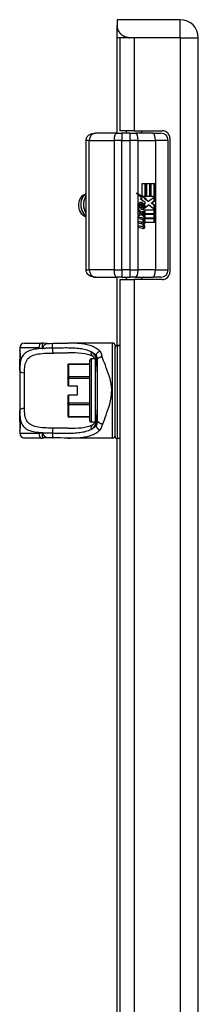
# Model space of a CAD drawing. Header units: inches. Extents: x 3.3 to 70.9, y 5 to 37.2.
# Tile 21 of 32: x 20 to 21.5, y 20.3 to 28.3. Entities that reach past the tile are written whole.
import ezdxf

# ---------------------------------------------------------------- set-up
doc = ezdxf.new("R2010")
doc.units = ezdxf.units.IN
doc.header["$MEASUREMENT"] = 0
doc.layers.add('Visible Edges(ANSI)', color=7, linetype='Continuous', lineweight=25)
doc.layers.add('Visible Tangent Edges(ANSI)', color=7, linetype='Continuous', lineweight=25)

msp = doc.modelspace()

# ---------------------------------------------------------------- linework, layer by layer
at = {"layer": 'Visible Edges(ANSI)'}
for p, q in [((20.7951, 28.299), (20.7951, 28.255)), ((21.3051, 28.299), (20.7951, 28.299)), ((20.7951, 28.255), (20.7951, 28.2383)), ((20.7951, 28.153), (20.7951, 28.2383)), ((20.7951, 27.3817), (20.7951, 28.153)), ((20.9316, 28.153), (20.8151, 28.153)), ((20.8151, 28.153), (20.8151, 27.4005)), ((21.3051, 28.153), (20.897, 28.153)), ((21.3051, 28.153), (20.9316, 28.153)), ((21.3051, 28.153), (21.3051, 28.153)), ((21.4511, 12.445), (21.4511, 28.153)), ((20.9316, 27.4005), (20.8151, 27.4005)), ((20.8691, 27.3817), (20.8691, 27.4005)), ((20.9316, 27.4005), (21.1611, 27.4005)), ((20.9941, 27.3817), (20.9941, 27.4005)), ((20.543, 26.2754), (20.543, 27.3226)), ((20.7885, 27.3817), (20.6185, 27.3817)), ((20.7885, 27.3817), (20.8334, 27.3817)), ((20.8968, 27.3817), (20.8334, 27.3817)), ((20.8968, 27.3817), (20.944, 27.3817)), ((21.0833, 27.3817), (20.944, 27.3817)), ((21.0833, 27.3817), (21.1481, 27.3817)), ((21.2071, 26.2754), (21.2071, 27.3226)), ((21.2211, 27.3405), (21.2211, 26.2575)), ((20.9973, 26.9736), (21.0289, 26.9736)), ((20.9973, 26.8718), (20.9973, 26.9736)), ((21.0222, 26.8699), (21.0222, 26.9736)), ((21.0289, 26.9736), (21.0289, 26.8699)), ((21.0334, 26.9736), (21.065, 26.9736)), ((21.0334, 26.8699), (21.0334, 26.9736)), ((21.0583, 26.8699), (21.0583, 26.9736)), ((21.065, 26.9736), (21.065, 26.8699)), ((21.0692, 26.8699), (21.0692, 26.9736)), ((21.0692, 26.9736), (21.1009, 26.9736)), ((21.0941, 26.8699), (21.0941, 26.9736)), ((21.1009, 26.9736), (21.1009, 26.8331)), ((20.9905, 26.8718), (20.9583, 26.8896)), ((20.9642, 26.8901), (20.9973, 26.8718)), ((20.9958, 26.8518), (20.9642, 26.8837)), ((20.9818, 26.8497), (20.9958, 26.8518)), ((21.0252, 26.8167), (20.9818, 26.8497)), ((20.9973, 26.8718), (20.9905, 26.8718)), ((21.0228, 26.8539), (20.9938, 26.8699)), ((21.0005, 26.8699), (20.9938, 26.8699)), ((21.0005, 26.8699), (21.0295, 26.8539)), ((21.0289, 26.8699), (21.0005, 26.8699)), ((21.0129, 26.8518), (21.0228, 26.8539)), ((21.0406, 26.8312), (21.0129, 26.8518)), ((21.0196, 26.8518), (21.0129, 26.8518)), ((21.0295, 26.8539), (21.0196, 26.8518)), ((21.0196, 26.8518), (21.0473, 26.8312)), ((21.0295, 26.8539), (21.0228, 26.8539)), ((21.065, 26.8699), (21.0334, 26.8699)), ((21.0473, 26.8312), (21.1003, 26.8699)), ((21.1003, 26.8699), (21.0692, 26.8699)), ((21.0941, 26.8331), (21.0941, 26.8655)), ((20.9644, 26.7685), (20.9919, 26.7427)), ((20.9644, 26.7515), (20.9644, 26.7685)), ((20.9852, 26.7427), (20.9644, 26.7622)), ((20.976, 26.7742), (20.9671, 26.7742)), ((20.9851, 26.8061), (20.9784, 26.8061)), ((20.9878, 26.7673), (20.9878, 26.8057)), ((20.9967, 26.8041), (20.9899, 26.8041)), ((20.9899, 26.8041), (20.9899, 26.7789)), ((20.9967, 26.7789), (20.9899, 26.7789)), ((21.0012, 26.7777), (20.9944, 26.7777)), ((20.9967, 26.8041), (20.9967, 26.7789)), ((21.0192, 26.7805), (21.0124, 26.7805)), ((21.0138, 26.8094), (21.0252, 26.8167)), ((21.0211, 26.7613), (21.0996, 26.7613)), ((21.0211, 26.7377), (21.0211, 26.7613)), ((21.0513, 26.7997), (21.0218, 26.778)), ((21.0226, 26.7835), (21.0446, 26.7997)), ((21.0473, 26.8312), (21.0406, 26.8312)), ((21.0513, 26.7997), (21.0446, 26.7997)), ((21.0996, 26.7613), (21.0513, 26.7997)), ((21.0684, 26.8146), (21.0941, 26.8331)), ((21.0941, 26.8), (21.0684, 26.8146)), ((21.0751, 26.8146), (21.0684, 26.8146)), ((21.1009, 26.8331), (21.0751, 26.8146)), ((21.0751, 26.8146), (21.1009, 26.8)), ((21.1009, 26.8331), (21.0941, 26.8331)), ((21.0941, 26.7656), (21.0941, 26.8)), ((21.1009, 26.8), (21.0941, 26.8)), ((21.0941, 26.7298), (21.0941, 26.7613)), ((21.1009, 26.8), (21.1009, 26.7298)), ((20.9837, 26.7373), (20.9644, 26.7515)), ((20.9644, 26.727), (20.9837, 26.7348)), ((20.9644, 26.7099), (20.9644, 26.727)), ((20.9644, 26.7134), (20.9854, 26.7241)), ((20.9921, 26.7241), (20.9644, 26.7099)), ((20.9644, 26.7027), (21.0183, 26.6926)), ((20.9644, 26.6888), (20.9644, 26.7027)), ((21.0116, 26.6926), (20.9644, 26.7014)), ((20.9866, 26.6847), (20.9644, 26.6888)), ((20.9837, 26.7348), (20.9837, 26.7373)), ((20.9919, 26.7427), (20.9852, 26.7427)), ((20.9921, 26.7241), (20.9854, 26.7241)), ((20.9919, 26.7427), (21.0183, 26.7572)), ((21.0183, 26.6986), (20.9921, 26.7241)), ((20.9934, 26.732), (21.0116, 26.7402)), ((20.9934, 26.7298), (20.9934, 26.732)), ((21.0002, 26.732), (20.9934, 26.732)), ((21.0116, 26.7158), (20.9934, 26.7298)), ((21.0002, 26.7298), (20.9934, 26.7298)), ((21.0183, 26.7402), (21.0002, 26.732)), ((21.0002, 26.732), (21.0002, 26.7298)), ((21.0002, 26.7298), (21.0183, 26.7158)), ((21.0021, 26.6786), (21.0021, 26.6815)), ((21.0088, 26.6815), (21.0021, 26.6815)), ((21.0037, 26.7298), (21.0211, 26.7377)), ((21.1009, 26.7298), (21.0037, 26.7298)), ((21.0088, 26.6815), (21.0088, 26.6785)), ((21.0183, 26.6807), (21.0088, 26.6815)), ((21.0109, 26.7254), (21.1009, 26.7254)), ((21.0211, 26.7175), (21.0109, 26.7254)), ((21.0116, 26.7402), (21.0116, 26.7535)), ((21.0183, 26.7402), (21.0116, 26.7402)), ((21.0116, 26.7052), (21.0116, 26.7158)), ((21.0183, 26.7158), (21.0116, 26.7158)), ((21.0183, 26.6926), (21.0116, 26.6926)), ((21.0116, 26.6813), (21.0116, 26.6926)), ((21.0183, 26.7572), (21.0183, 26.7402)), ((21.0183, 26.7158), (21.0183, 26.6986)), ((21.0183, 26.6926), (21.0183, 26.6807)), ((21.0211, 26.6942), (21.0211, 26.7175)), ((21.1009, 26.6942), (21.0211, 26.6942)), ((21.0211, 26.6898), (21.1009, 26.6898)), ((21.0211, 26.6769), (21.0211, 26.6898)), ((21.0941, 26.6942), (21.0941, 26.7254)), ((21.0941, 26.6586), (21.0941, 26.6898)), ((21.1009, 26.7254), (21.1009, 26.6942)), ((21.1009, 26.6898), (21.1009, 26.6586)), ((20.9644, 26.6671), (20.9985, 26.6607)), ((20.9644, 26.6533), (20.9644, 26.6671)), ((20.9917, 26.6607), (20.9644, 26.6658)), ((20.9866, 26.6491), (20.9644, 26.6533)), ((20.9644, 26.6318), (20.9985, 26.6255)), ((20.9644, 26.618), (20.9644, 26.6318)), ((20.9917, 26.6255), (20.9644, 26.6306)), ((20.9982, 26.611), (20.9644, 26.618)), ((21.0006, 26.6605), (20.9938, 26.6605)), ((21.0006, 26.6253), (20.9938, 26.6253)), ((21.0061, 26.6457), (20.9994, 26.6457)), ((21.0088, 26.6785), (21.0022, 26.6785)), ((21.015, 26.6774), (21.0211, 26.6769)), ((21.0211, 26.6769), (21.0156, 26.6769)), ((21.1009, 26.6586), (21.0224, 26.6586)), ((20.6185, 26.2163), (20.7885, 26.2163)), ((20.8334, 26.2163), (20.7885, 26.2163)), ((20.7951, 25.6645), (20.7951, 26.2163)), ((20.8334, 26.2163), (20.8968, 26.2163)), ((20.944, 26.2163), (20.8968, 26.2163)), ((20.944, 26.2163), (21.0833, 26.2163)), ((21.1481, 26.2163), (21.0833, 26.2163)), ((20.8151, 26.1975), (20.9316, 26.1975)), ((20.8151, 26.1975), (20.8151, 14.4005)), ((21.1611, 26.1975), (20.9316, 26.1975)), ((20.0455, 25.6829), (20.1809, 25.6829)), ((20.7581, 25.6829), (20.3951, 25.6829)), ((20.7778, 25.6632), (20.7778, 25.6484)), ((20.7778, 24.927), (20.7778, 25.6484)), ((20.8151, 25.6645), (20.7936, 25.6645)), ((20.0062, 25.6435), (20.0062, 25.6238)), ((20.0062, 25.6238), (20.0062, 25.5)), ((20.0062, 25.4616), (20.0062, 25.5)), ((20.3963, 25.5054), (20.3963, 25.5059)), ((20.3963, 25.5054), (20.3963, 25.4038)), ((20.5734, 25.5138), (20.4041, 25.5138)), ((20.5734, 25.0549), (20.5734, 25.5431)), ((20.6152, 25.5549), (20.5852, 25.5549)), ((20.6322, 25.5445), (20.6322, 25.0601)), ((20.0062, 25.4616), (20.0062, 25.1364)), ((20.3963, 25.4004), (20.3963, 25.4038)), ((20.3963, 25.4004), (20.3963, 25.3364)), ((20.4041, 25.3364), (20.3963, 25.3364)), ((20.4041, 25.3364), (20.4711, 25.3364)), ((20.4711, 25.3364), (20.4711, 25.2616)), ((20.3963, 25.2616), (20.4041, 25.2616)), ((20.3963, 25.2616), (20.3963, 25.1976)), ((20.4711, 25.2616), (20.4041, 25.2616)), ((20.3963, 25.1942), (20.3963, 25.1976)), ((20.3963, 25.1942), (20.3963, 25.0926)), ((20.0062, 25.098), (20.0062, 25.1364)), ((20.0062, 25.098), (20.0062, 24.9742)), ((20.3963, 25.0921), (20.3963, 25.0926)), ((20.5734, 25.0842), (20.4041, 25.0842)), ((20.6152, 25.0431), (20.5852, 25.0431)), ((20.0062, 24.9742), (20.0062, 24.9545)), ((20.1809, 24.9151), (20.0455, 24.9151)), ((20.7581, 24.9151), (20.3951, 24.9151)), ((20.8151, 24.9112), (20.7936, 24.9112)), ((20.7951, 15.6645), (20.7951, 24.9112))]:
    msp.add_line(p, q, dxfattribs=at)
at = {"layer": 'Visible Edges(ANSI)', "flags": 128}
for points in [[(20.897, 28.153), (20.8901, 28.1532), (20.8831, 28.154), (20.8762, 28.1552), (20.8693, 28.1569), (20.8625, 28.159), (20.8559, 28.1617), (20.8495, 28.1647), (20.8434, 28.1683), (20.8375, 28.1722), (20.8319, 28.1765), (20.8267, 28.1812), (20.8218, 28.1861), (20.8174, 28.1913), (20.8133, 28.1968), (20.8097, 28.2023), (20.8064, 28.2082), (20.8035, 28.2143), (20.801, 28.2206), (20.799, 28.2269), (20.7975, 28.233), (20.7963, 28.239), (20.7956, 28.2446), (20.7952, 28.2499), (20.7951, 28.255)], [(20.7951, 28.2383), (20.7952, 28.2353), (20.7957, 28.232), (20.7966, 28.2282), (20.7978, 28.2241), (20.7995, 28.2196), (20.8015, 28.2149), (20.8039, 28.2101), (20.8068, 28.2051), (20.8101, 28.2), (20.8137, 28.195), (20.8178, 28.19), (20.8222, 28.1852), (20.8269, 28.1806), (20.832, 28.1762), (20.8374, 28.1721), (20.8431, 28.1684), (20.849, 28.165), (20.8552, 28.162), (20.8616, 28.1593), (20.8683, 28.1571), (20.8752, 28.1554), (20.8823, 28.1541), (20.8896, 28.1533), (20.897, 28.153)], [(20.543, 27.3226), (20.5438, 27.3316), (20.546, 27.34), (20.5495, 27.3475), (20.5538, 27.354), (20.5585, 27.3595), (20.5636, 27.3641), (20.5741, 27.3711), (20.585, 27.376), (20.596, 27.3792), (20.6072, 27.3811), (20.6185, 27.3817)], [(20.5266, 26.71), (20.5201, 26.7146), (20.514, 26.7201), (20.5084, 26.7263), (20.5032, 26.7334), (20.4986, 26.7412), (20.4946, 26.7496), (20.4912, 26.7585), (20.4885, 26.7678), (20.4865, 26.7775), (20.4853, 26.7873), (20.4848, 26.7973), (20.485, 26.8072), (20.486, 26.8171), (20.4877, 26.8267), (20.4902, 26.8359), (20.4933, 26.8447), (20.4971, 26.8529), (20.5015, 26.8605), (20.5065, 26.8673), (20.5119, 26.8733), (20.5178, 26.8784), (20.524, 26.8825), (20.5305, 26.8856), (20.5372, 26.8876)], [(20.543, 26.8908), (20.537, 26.8875), (20.5312, 26.8832), (20.5258, 26.8781), (20.5208, 26.8722), (20.5163, 26.8657), (20.5122, 26.8584), (20.5086, 26.8506), (20.5056, 26.8422), (20.5033, 26.8334), (20.5015, 26.8243), (20.5004, 26.815), (20.5, 26.8054), (20.5002, 26.7959), (20.5011, 26.7863), (20.5027, 26.7769), (20.5049, 26.7677), (20.5078, 26.7588), (20.5113, 26.7502), (20.5154, 26.7422), (20.52, 26.7348), (20.5251, 26.7279), (20.5307, 26.7218), (20.5366, 26.7165), (20.543, 26.7119)], [(20.543, 26.7138), (20.537, 26.7185), (20.5314, 26.7239), (20.5262, 26.7301), (20.5214, 26.7368), (20.5171, 26.7442), (20.5133, 26.752), (20.5101, 26.7603), (20.5074, 26.7689), (20.5053, 26.7778), (20.5038, 26.7869), (20.503, 26.7961), (20.5028, 26.8053), (20.5032, 26.8145), (20.5042, 26.8235), (20.5058, 26.8323), (20.508, 26.8408), (20.5108, 26.8489), (20.5141, 26.8566), (20.5179, 26.8637), (20.5222, 26.8703), (20.5268, 26.8762), (20.5319, 26.8813), (20.5373, 26.8858), (20.543, 26.8894)], [(20.543, 26.872), (20.5398, 26.8677), (20.5369, 26.863), (20.5343, 26.8581), (20.5319, 26.8528), (20.5297, 26.8474), (20.5278, 26.8417), (20.5261, 26.8358), (20.5248, 26.8298), (20.5237, 26.8236), (20.5229, 26.8174), (20.5224, 26.811), (20.5222, 26.8046), (20.5224, 26.7982), (20.5228, 26.7917), (20.5235, 26.7853), (20.5246, 26.779), (20.5259, 26.7727), (20.5275, 26.7666), (20.5294, 26.7606), (20.5316, 26.7548), (20.5341, 26.7492), (20.5368, 26.7438), (20.5398, 26.7386), (20.543, 26.7337)], [(20.543, 26.7379), (20.5402, 26.7427), (20.5376, 26.7476), (20.5352, 26.7528), (20.5331, 26.7581), (20.5312, 26.7636), (20.5296, 26.7692), (20.5282, 26.7749), (20.527, 26.7807), (20.5261, 26.7866), (20.5255, 26.7926), (20.5251, 26.7985), (20.525, 26.8045), (20.5252, 26.8105), (20.5256, 26.8164), (20.5263, 26.8222), (20.5272, 26.8279), (20.5284, 26.8336), (20.5298, 26.8391), (20.5314, 26.8444), (20.5333, 26.8496), (20.5354, 26.8546), (20.5377, 26.8593), (20.5402, 26.8639), (20.543, 26.8682)], [(20.5001, 26.809), (20.5001, 26.8086), (20.5, 26.8082), (20.5, 26.8077), (20.5, 26.8073), (20.5, 26.8069), (20.5, 26.8065), (20.5, 26.8061), (20.5, 26.8057), (20.5, 26.8053), (20.5, 26.8048), (20.5, 26.8044), (20.5, 26.804), (20.5, 26.8036), (20.5, 26.8032), (20.5, 26.8028), (20.5, 26.8023), (20.5, 26.8019), (20.5, 26.8015), (20.5, 26.8011), (20.5, 26.8007), (20.5, 26.8003), (20.5, 26.7998), (20.5001, 26.7994), (20.5001, 26.799)], [(20.5224, 26.809), (20.5223, 26.8086), (20.5223, 26.8082), (20.5223, 26.8077), (20.5223, 26.8073), (20.5223, 26.8069), (20.5223, 26.8065), (20.5223, 26.8061), (20.5223, 26.8057), (20.5223, 26.8052), (20.5223, 26.8048), (20.5223, 26.8044), (20.5223, 26.804), (20.5223, 26.8036), (20.5223, 26.8032), (20.5223, 26.8027), (20.5223, 26.8023), (20.5223, 26.8019), (20.5223, 26.8015), (20.5223, 26.8011), (20.5223, 26.8007), (20.5223, 26.8002), (20.5223, 26.7998), (20.5223, 26.7994), (20.5224, 26.799)], [(20.543, 26.7038), (20.5423, 26.7039), (20.5416, 26.7041), (20.5409, 26.7043), (20.5402, 26.7044), (20.5395, 26.7046), (20.5388, 26.7048), (20.5381, 26.7051), (20.5374, 26.7053), (20.5367, 26.7055), (20.536, 26.7057), (20.5353, 26.706), (20.5346, 26.7063), (20.534, 26.7065), (20.5333, 26.7068), (20.5326, 26.7071), (20.5319, 26.7074), (20.5313, 26.7077), (20.5306, 26.708), (20.5299, 26.7083), (20.5292, 26.7086), (20.5286, 26.709), (20.5279, 26.7093), (20.5273, 26.7097), (20.5266, 26.71)], [(20.6185, 26.2163), (20.6072, 26.2169), (20.596, 26.2188), (20.585, 26.222), (20.5741, 26.2269), (20.5636, 26.2339), (20.5585, 26.2385), (20.5537, 26.244), (20.5495, 26.2505), (20.546, 26.258), (20.5438, 26.2664), (20.543, 26.2754)], [(20.1981, 25.6816), (20.1974, 25.6817), (20.1967, 25.6818), (20.196, 25.6819), (20.1952, 25.682), (20.1945, 25.6821), (20.1938, 25.6822), (20.1931, 25.6822), (20.1923, 25.6823), (20.1916, 25.6824), (20.1909, 25.6824), (20.1902, 25.6825), (20.1895, 25.6826), (20.1888, 25.6826), (20.188, 25.6826), (20.1873, 25.6827), (20.1866, 25.6827), (20.1859, 25.6828), (20.1852, 25.6828), (20.1845, 25.6828), (20.1838, 25.6828), (20.183, 25.6828), (20.1823, 25.6829), (20.1816, 25.6829), (20.1809, 25.6829)], [(20.2284, 25.6801), (20.2133, 25.6801), (20.1981, 25.6816)], [(20.2284, 25.6801), (20.2522, 25.6809), (20.2765, 25.6814)], [(20.2765, 25.6814), (20.3067, 25.6819), (20.3366, 25.6824), (20.3661, 25.6827), (20.3951, 25.6829)], [(20.7936, 25.6645), (20.7872, 25.6631), (20.7821, 25.6594), (20.7789, 25.6542), (20.7778, 25.6484)], [(20.0101, 25.5597), (20.011, 25.5666), (20.0116, 25.5748), (20.0119, 25.5838), (20.0117, 25.5928), (20.0111, 25.6012), (20.0102, 25.6084), (20.0093, 25.6136), (20.0089, 25.6152), (20.0087, 25.6159)], [(20.5958, 25.5768), (20.5769, 25.5845), (20.5559, 25.5907), (20.5328, 25.5955), (20.508, 25.5991), (20.4817, 25.6016), (20.4541, 25.6031), (20.4251, 25.6039), (20.3951, 25.6041)], [(20.6189, 25.5476), (20.6129, 25.5589), (20.6066, 25.5677), (20.6035, 25.5711), (20.6005, 25.5738), (20.5979, 25.5757), (20.5958, 25.5768)], [(20.0062, 25.5), (20.0064, 25.5155), (20.007, 25.5307), (20.0082, 25.5454), (20.0101, 25.5597)], [(20.6322, 25.454), (20.6316, 25.4809), (20.6294, 25.5061), (20.6277, 25.5178), (20.6253, 25.5287), (20.6224, 25.5388), (20.6189, 25.5476)], [(20.0101, 25.0383), (20.0082, 25.0526), (20.007, 25.0673), (20.0064, 25.0825), (20.0062, 25.098)], [(20.6322, 25.144), (20.6316, 25.1171), (20.6294, 25.092), (20.6277, 25.0803), (20.6253, 25.0693), (20.6224, 25.0593), (20.6189, 25.0504)], [(20.0087, 24.9821), (20.0089, 24.9828), (20.0093, 24.9844), (20.0102, 24.9897), (20.0111, 24.9968), (20.0117, 25.0052), (20.0119, 25.0142), (20.0116, 25.0232), (20.011, 25.0314), (20.0101, 25.0383)], [(20.3951, 24.9939), (20.425, 24.9941), (20.454, 24.9949), (20.4817, 24.9964), (20.508, 24.9989), (20.5328, 25.0025), (20.5558, 25.0073), (20.5769, 25.0135), (20.5958, 25.0212)], [(20.6189, 25.0504), (20.6129, 25.0391), (20.6066, 25.0303), (20.6035, 25.0269), (20.6005, 25.0242), (20.5979, 25.0223), (20.5958, 25.0212)], [(20.1809, 24.9151), (20.1816, 24.9151), (20.1823, 24.9152), (20.183, 24.9152), (20.1838, 24.9152), (20.1845, 24.9152), (20.1852, 24.9152), (20.1859, 24.9152), (20.1866, 24.9153), (20.1873, 24.9153), (20.188, 24.9154), (20.1888, 24.9154), (20.1895, 24.9155), (20.1902, 24.9155), (20.1909, 24.9156), (20.1916, 24.9156), (20.1923, 24.9157), (20.1931, 24.9158), (20.1938, 24.9158), (20.1945, 24.9159), (20.1952, 24.916), (20.196, 24.9161), (20.1967, 24.9162), (20.1974, 24.9163), (20.1981, 24.9164)], [(20.2284, 24.9179), (20.2133, 24.9179), (20.1981, 24.9164)], [(20.2765, 24.9166), (20.2522, 24.9171), (20.2284, 24.9179)], [(20.3951, 24.9151), (20.3661, 24.9153), (20.3366, 24.9156), (20.3067, 24.9161), (20.2765, 24.9166)]]:
    msp.add_lwpolyline(points, dxfattribs=at)
at = {"layer": 'Visible Edges(ANSI)'}
for centre, radius, start, end in [((21.3051, 28.153), 0.146, 0, 90), ((21.1611, 27.3405), 0.06, 0, 90), ((21.1481, 27.3226), 0.0591, 0, 90), ((20.8528, 26.1966), 0.0197, 2.51036, 90), ((21.0103, 26.1966), 0.0197, 90, 177.48964), ((21.1481, 26.2754), 0.0591, 270, 0), ((21.1611, 26.2575), 0.06, 270, 0), ((20.0455, 25.6435), 0.0394, 90, 180), ((20.7581, 25.6632), 0.0197, 0, 90), ((20.0259, 25.6238), 0.0197, 180, 213.12003), ((20.4041, 25.5059), 0.00787, 90, 180), ((20.5852, 25.5431), 0.0118, 90, 180), ((20.4041, 25.0921), 0.00787, 180, 270), ((20.5852, 25.0549), 0.0118, 180, 270), ((20.0259, 24.9742), 0.0197, 146.88001, 180), ((20.0455, 24.9545), 0.0394, 180, 270), ((20.7581, 24.9348), 0.0197, 270, 0), ((20.7936, 24.927), 0.0157, 180, 270)]:
    msp.add_arc(centre, radius, start, end, dxfattribs=at)
for centre, major_axis, ratio, start_param, end_param in [((20.8968, 26.8837), (-0.1942, 0.1836), 0.17607, 4.528333, 4.603886), ((20.8968, 26.8901), (-0.1963, 0.0986), 0.142946, 4.434952, 4.510505), ((21.0243, 26.7932), (0, 0.0637), 0.939693, 1.4235, 1.873336), ((20.9843, 26.7995), (0, 0.0207), 0.939693, 6.223227, 7.706685), ((20.9972, 26.7866), (0, 0.0322), 0.939693, 1.128851, 1.964558), ((20.9784, 26.796), (0, 0.0101), 0.939693, 0, 1.128851), ((21.0039, 26.7866), (0, -0.0322), 0.939693, 4.270443, 5.106151), ((20.9851, 26.796), (0, 0.0101), 0.939693, 5.995661, 7.412036), ((20.9763, 26.7785), (0, 0.0418), 0.939693, 5.483273, 6.161311), ((20.9831, 26.7785), (0, 0.0418), 0.939693, 5.483273, 6.223227), ((20.999, 26.7943), (0, -0.0296), 0.939693, 5.867021, 6.69935), ((20.9944, 26.7877), (0, -0.01), 0.939693, 5.784976, 6.283185), ((20.9923, 26.7943), (0, -0.0296), 0.939693, 0.121298, 0.416165), ((20.9947, 26.7866), (0, 0.0176), 0.939693, 5.050628, 6.160969), ((21.0012, 26.7877), (0, -0.01), 0.939693, 5.784976, 7.176186), ((20.9975, 26.7819), (0, 0.016), 0.939693, 3.557757, 4.626522), ((20.9834, 26.7857), (0, 0.0314), 0.939693, 4.544986, 5.483273), ((21.0001, 26.7886), (0, 0.0115), 0.939693, 4.034593, 5.050628), ((21.0042, 26.7819), (0, -0.016), 0.939693, 0.416165, 1.484929), ((20.9901, 26.7857), (0, -0.0314), 0.939693, 1.403394, 2.341681), ((20.9901, 26.7857), (0, 0.0346), 0.939693, 4.486876, 5.465997), ((20.5529, 26.799), (0, -0.0965), 0.707107, 5.886559, 6.136163), ((20.9786, 26.6366), (0, 0.0488), 0.939693, 5.717685, 6.108652), ((20.9793, 26.6009), (0, 0.0488), 0.939693, 5.734426, 6.123063), ((20.9938, 26.6734), (0, -0.0129), 0.939693, 6.108652, 6.283185), ((20.9938, 26.6382), (0, -0.0129), 0.939693, 6.108516, 6.283185), ((21.0037, 26.6407), (0, -0.0302), 0.939693, 6.091199, 6.605631), ((21.0006, 26.6734), (0, -0.0129), 0.939693, 6.108652, 6.694335), ((21.0006, 26.6382), (0, -0.0129), 0.939693, 6.108516, 6.694188), ((20.9976, 26.6759), (0, -0.0302), 0.939693, 0.063127, 0.29658), ((20.9888, 26.6225), (0, 0.0258), 0.939693, 4.706783, 5.828541), ((20.9969, 26.6407), (0, -0.0302), 0.939693, 0.118759, 0.322446), ((20.9966, 26.6666), (0, 0.0132), 0.939693, 4.817632, 5.717685), ((20.9966, 26.6314), (0, 0.0132), 0.939693, 4.818901, 5.717844), ((21.003, 26.6674), (0, 0.0063), 0.939693, 3.552742, 4.817632), ((21.003, 26.6321), (0, 0.0063), 0.939693, 3.552596, 4.818901), ((21.003, 26.6571), (0, -0.0106), 0.939693, 0.29658, 1.56168), ((21.0026, 26.6224), (0, -0.011), 0.939693, 0.322446, 1.56519), ((21.0044, 26.6759), (0, -0.0302), 0.939693, 0.063127, 0.29658), ((20.9955, 26.6225), (0, -0.0258), 0.939693, 1.56519, 2.686948), ((20.9893, 26.6573), (0, 0.0252), 0.939693, 4.703272, 5.471938), ((20.9961, 26.6573), (0, -0.0252), 0.939693, 1.56168, 2.572814), ((21.0097, 26.6571), (0, -0.0106), 0.939693, 0.29658, 1.56168), ((21.0094, 26.6224), (0, -0.011), 0.939693, 0.322446, 1.56519), ((20.9988, 26.6591), (0, 0.0252), 0.939693, 4.691362, 5.525449)]:
    msp.add_ellipse(centre, major_axis=major_axis, ratio=ratio, start_param=start_param, end_param=end_param, dxfattribs=at)
at = {"layer": 'Visible Tangent Edges(ANSI)'}
for p, q in [((21.3051, 28.153), (21.3051, 28.299)), ((20.897, 28.153), (20.7951, 28.153)), ((20.9316, 28.153), (20.9316, 27.4005)), ((21.3051, 28.153), (21.3051, 12.445)), ((21.3051, 28.153), (21.4511, 28.153)), ((20.5695, 27.3226), (20.543, 27.3226)), ((20.5695, 27.3226), (20.7693, 27.3226)), ((20.5695, 26.2754), (20.5695, 27.3226)), ((20.8334, 27.3226), (20.7693, 27.3226)), ((20.7693, 27.3226), (20.7693, 26.2754)), ((20.8334, 27.3817), (20.8334, 27.3226)), ((20.8334, 27.3226), (20.8968, 27.3226)), ((20.8334, 26.2754), (20.8334, 27.3226)), ((20.8968, 27.3817), (20.8968, 27.3226)), ((20.8968, 27.3226), (20.8968, 26.2754)), ((20.9642, 27.3226), (20.8968, 27.3226)), ((20.9642, 26.8901), (20.9642, 27.3226)), ((20.9642, 27.3226), (21.1035, 27.3226)), ((21.2071, 27.3226), (21.1035, 27.3226)), ((21.1035, 27.3226), (21.1035, 26.2754)), ((20.9642, 26.2754), (20.9642, 26.8837)), ((20.9766, 26.8003), (20.9698, 26.8003)), ((20.9854, 26.8202), (20.9831, 26.8202)), ((21.0103, 26.7673), (21.0036, 26.7673)), ((21.0112, 26.8076), (21.0045, 26.8076)), ((20.9985, 26.6607), (20.9917, 26.6607)), ((20.9985, 26.6255), (20.9917, 26.6255)), ((21.0127, 26.647), (21.0059, 26.647)), ((21.0127, 26.612), (21.0059, 26.612)), ((21.0197, 26.657), (21.013, 26.657)), ((21.0197, 26.6224), (21.013, 26.6224)), ((20.543, 26.2754), (20.5695, 26.2754)), ((20.7693, 26.2754), (20.5695, 26.2754)), ((20.7693, 26.2754), (20.8334, 26.2754)), ((20.8968, 26.2754), (20.8334, 26.2754)), ((20.8334, 26.2754), (20.8334, 26.2163)), ((20.8968, 26.2754), (20.9642, 26.2754)), ((20.8968, 26.2754), (20.8968, 26.2163)), ((21.1035, 26.2754), (20.9642, 26.2754)), ((21.1035, 26.2754), (21.2071, 26.2754)), ((20.9316, 26.1975), (20.9316, 14.4005)), ((20.7581, 24.9151), (20.7581, 25.6829)), ((20.7936, 25.6645), (20.7936, 25.6639)), ((20.7936, 25.6639), (20.7936, 24.9112)), ((20.7936, 25.6639), (20.8151, 25.6639)), ((20.1609, 25.6435), (20.0062, 25.6435)), ((20.0062, 25.6238), (20.0068, 25.6238)), ((20.6238, 25.5856), (20.6238, 25.564)), ((20.4041, 25.5138), (20.4041, 25.5123)), ((20.4041, 25.5123), (20.5734, 25.5123)), ((20.4041, 25.4107), (20.4041, 25.5123)), ((20.5852, 25.5549), (20.5852, 25.0431)), ((20.6125, 25.5596), (20.6125, 25.5549)), ((20.6207, 25.0545), (20.6207, 25.5435)), ((20.0455, 25.155), (20.0455, 25.443)), ((20.4041, 25.4107), (20.4041, 25.4004)), ((20.5734, 25.4107), (20.4041, 25.4107)), ((20.4041, 25.4004), (20.3963, 25.4004)), ((20.4041, 25.4004), (20.5734, 25.4004)), ((20.4041, 25.3364), (20.4041, 25.4004)), ((20.4041, 25.1976), (20.4041, 25.2616)), ((20.3963, 25.1976), (20.4041, 25.1976)), ((20.4041, 25.1976), (20.4041, 25.1873)), ((20.5734, 25.1976), (20.4041, 25.1976)), ((20.4041, 25.1873), (20.5734, 25.1873)), ((20.4041, 25.0857), (20.4041, 25.1873)), ((20.4041, 25.0857), (20.4041, 25.0842)), ((20.5734, 25.0857), (20.4041, 25.0857)), ((20.6125, 25.0431), (20.6125, 25.0384)), ((20.6238, 25.034), (20.6238, 25.0124)), ((20.0068, 24.9742), (20.0062, 24.9742)), ((20.0062, 24.9545), (20.1609, 24.9545))]:
    msp.add_line(p, q, dxfattribs=at)
at = {"layer": 'Visible Tangent Edges(ANSI)', "flags": 128}
for points in [[(20.1981, 25.6816), (20.1973, 25.6816), (20.1965, 25.6815), (20.1957, 25.6811), (20.1949, 25.6806), (20.1941, 25.6799), (20.1933, 25.679), (20.1925, 25.6779), (20.1918, 25.6767), (20.1911, 25.6753), (20.1905, 25.6737), (20.1899, 25.672), (20.1893, 25.6702), (20.1888, 25.6682), (20.1884, 25.666), (20.1881, 25.6638), (20.1878, 25.6614), (20.1876, 25.6589), (20.1875, 25.6564), (20.1875, 25.6537), (20.1876, 25.651), (20.1879, 25.6482), (20.1883, 25.6453), (20.1889, 25.6424), (20.1897, 25.6394)], [(20.1897, 25.6394), (20.1911, 25.642), (20.1925, 25.6446), (20.1939, 25.6471), (20.1953, 25.6497), (20.1968, 25.6522), (20.1982, 25.6546), (20.1997, 25.657), (20.2012, 25.6593), (20.2027, 25.6616), (20.2043, 25.6637), (20.2059, 25.6658), (20.2075, 25.6677), (20.2092, 25.6695), (20.2108, 25.6712), (20.2125, 25.6728), (20.2142, 25.6742), (20.216, 25.6755), (20.2177, 25.6766), (20.2195, 25.6776), (20.2213, 25.6784), (20.223, 25.6791), (20.2248, 25.6796), (20.2266, 25.6799), (20.2284, 25.6801)], [(20.2708, 25.642), (20.2708, 25.6443), (20.2708, 25.6467), (20.2708, 25.6491), (20.2709, 25.6515), (20.271, 25.6539), (20.2711, 25.6563), (20.2712, 25.6587), (20.2713, 25.661), (20.2715, 25.6633), (20.2717, 25.6655), (20.272, 25.6676), (20.2722, 25.6696), (20.2725, 25.6715), (20.2728, 25.6732), (20.2732, 25.6748), (20.2735, 25.6762), (20.2739, 25.6775), (20.2742, 25.6785), (20.2746, 25.6794), (20.275, 25.6801), (20.2754, 25.6807), (20.2758, 25.6811), (20.2762, 25.6813), (20.2765, 25.6814)], [(20.6547, 25.6184), (20.6469, 25.6253), (20.6388, 25.6318), (20.6304, 25.6378), (20.6216, 25.6433), (20.6125, 25.6483), (20.603, 25.653), (20.5933, 25.6571), (20.5834, 25.6609), (20.5732, 25.6643), (20.5627, 25.6673), (20.5519, 25.67), (20.541, 25.6723), (20.5298, 25.6744), (20.5184, 25.6762), (20.5068, 25.6777), (20.4951, 25.679), (20.4831, 25.68), (20.471, 25.6809), (20.4587, 25.6815), (20.4463, 25.6821), (20.4337, 25.6824), (20.4209, 25.6827), (20.4081, 25.6828), (20.3951, 25.6829)], [(20.7778, 25.6484), (20.7779, 25.6493), (20.778, 25.6503), (20.7781, 25.6513), (20.7783, 25.6523), (20.7786, 25.6532), (20.779, 25.6541), (20.7794, 25.6551), (20.7798, 25.6559), (20.7804, 25.6568), (20.7809, 25.6576), (20.7816, 25.6584), (20.7823, 25.6592), (20.783, 25.6599), (20.7838, 25.6605), (20.7846, 25.6611), (20.7855, 25.6617), (20.7864, 25.6622), (20.7874, 25.6626), (20.7884, 25.663), (20.7894, 25.6633), (20.7904, 25.6636), (20.7915, 25.6638), (20.7925, 25.6639), (20.7936, 25.6639)], [(20.1897, 25.6394), (20.1736, 25.6382), (20.158, 25.6367), (20.1429, 25.6349), (20.1285, 25.6327), (20.1147, 25.63), (20.1017, 25.6268), (20.0894, 25.6229), (20.0781, 25.6185), (20.0676, 25.6134), (20.058, 25.6077), (20.0493, 25.6013), (20.0414, 25.5942), (20.0345, 25.5865), (20.0285, 25.5781), (20.0233, 25.569), (20.019, 25.5592), (20.0155, 25.5488), (20.0126, 25.5378), (20.0104, 25.5263), (20.0087, 25.5143), (20.0075, 25.5017), (20.0067, 25.4887), (20.0063, 25.4753), (20.0062, 25.4616)], [(20.0101, 25.5566), (20.0105, 25.5594), (20.0109, 25.5625), (20.0113, 25.5659), (20.0116, 25.5694), (20.0119, 25.573), (20.0121, 25.5768), (20.0122, 25.5806), (20.0123, 25.5845), (20.0122, 25.5883), (20.0121, 25.5922), (20.0119, 25.5959), (20.0116, 25.5996), (20.0113, 25.6031), (20.0109, 25.6064), (20.0105, 25.6095), (20.0101, 25.6123), (20.0096, 25.6149), (20.0091, 25.6172), (20.0087, 25.6191), (20.0082, 25.6208), (20.0078, 25.6221), (20.0074, 25.623), (20.0071, 25.6236), (20.0068, 25.6238)], [(20.0455, 25.443), (20.0457, 25.4575), (20.0462, 25.4716), (20.0473, 25.4852), (20.0489, 25.4981), (20.0512, 25.5104), (20.0542, 25.522), (20.0581, 25.5328), (20.063, 25.5428), (20.069, 25.552), (20.0762, 25.5603), (20.0845, 25.5677), (20.0938, 25.5743), (20.1043, 25.5801), (20.1159, 25.585), (20.1286, 25.5891), (20.1423, 25.5925), (20.1569, 25.5953), (20.1723, 25.5975), (20.1885, 25.5992), (20.2053, 25.6005), (20.2226, 25.6014), (20.2404, 25.6021), (20.2586, 25.6025), (20.2771, 25.6028)], [(20.1609, 25.6435), (20.1621, 25.6435), (20.1633, 25.6435), (20.1644, 25.6434), (20.1656, 25.6434), (20.1668, 25.6433), (20.168, 25.6432), (20.1692, 25.6432), (20.1704, 25.643), (20.1716, 25.6429), (20.1728, 25.6428), (20.174, 25.6426), (20.1752, 25.6425), (20.1765, 25.6423), (20.1777, 25.6421), (20.1789, 25.6419), (20.1801, 25.6417), (20.1813, 25.6414), (20.1825, 25.6412), (20.1837, 25.6409), (20.1849, 25.6406), (20.1861, 25.6403), (20.1873, 25.64), (20.1885, 25.6397), (20.1897, 25.6394)], [(20.2708, 25.642), (20.2673, 25.642), (20.2639, 25.6419), (20.2604, 25.6419), (20.2569, 25.6418), (20.2534, 25.6418), (20.25, 25.6417), (20.2465, 25.6416), (20.2431, 25.6415), (20.2397, 25.6415), (20.2362, 25.6414), (20.2328, 25.6413), (20.2294, 25.6412), (20.226, 25.6411), (20.2227, 25.6409), (20.2193, 25.6408), (20.216, 25.6407), (20.2126, 25.6405), (20.2093, 25.6404), (20.206, 25.6402), (20.2027, 25.6401), (20.1994, 25.6399), (20.1962, 25.6397), (20.1929, 25.6395), (20.1897, 25.6394)], [(20.5843, 25.6125), (20.5741, 25.6172), (20.5636, 25.6215), (20.5527, 25.6252), (20.5415, 25.6285), (20.5299, 25.6314), (20.5181, 25.6339), (20.5059, 25.6361), (20.4935, 25.6379), (20.4809, 25.6393), (20.4681, 25.6406), (20.4551, 25.6415), (20.4419, 25.6423), (20.4284, 25.6428), (20.4148, 25.6432), (20.401, 25.6434), (20.3871, 25.6435), (20.3729, 25.6435), (20.3586, 25.6434), (20.3442, 25.6432), (20.3297, 25.643), (20.3151, 25.6428), (20.3004, 25.6425), (20.2856, 25.6423), (20.2708, 25.642)], [(20.2771, 25.6028), (20.2821, 25.6029), (20.2871, 25.603), (20.2921, 25.603), (20.2971, 25.6031), (20.3021, 25.6032), (20.3071, 25.6032), (20.312, 25.6033), (20.317, 25.6034), (20.322, 25.6035), (20.3269, 25.6035), (20.3319, 25.6036), (20.3368, 25.6037), (20.3417, 25.6037), (20.3466, 25.6038), (20.3515, 25.6038), (20.3564, 25.6039), (20.3613, 25.6039), (20.3662, 25.604), (20.371, 25.604), (20.3759, 25.6041), (20.3807, 25.6041), (20.3855, 25.6041), (20.3903, 25.6041), (20.3951, 25.6041)], [(20.5843, 25.6125), (20.5861, 25.6116), (20.5878, 25.6107), (20.5896, 25.6097), (20.5914, 25.6088), (20.5931, 25.6078), (20.5949, 25.6068), (20.5966, 25.6058), (20.5983, 25.6047), (20.6, 25.6037), (20.6017, 25.6026), (20.6033, 25.6015), (20.605, 25.6004), (20.6066, 25.5993), (20.6083, 25.5981), (20.6099, 25.597), (20.6115, 25.5958), (20.6131, 25.5946), (20.6146, 25.5934), (20.6162, 25.5921), (20.6177, 25.5909), (20.6192, 25.5896), (20.6208, 25.5883), (20.6223, 25.587), (20.6238, 25.5856)], [(20.6238, 25.564), (20.6226, 25.5667), (20.6213, 25.5694), (20.6201, 25.572), (20.6187, 25.5746), (20.6174, 25.5771), (20.616, 25.5796), (20.6146, 25.582), (20.6131, 25.5843), (20.6116, 25.5866), (20.6101, 25.5889), (20.6085, 25.5911), (20.6068, 25.5932), (20.6052, 25.5952), (20.6035, 25.5972), (20.6017, 25.5991), (20.5999, 25.6009), (20.5981, 25.6027), (20.5963, 25.6044), (20.5943, 25.606), (20.5924, 25.6075), (20.5904, 25.6089), (20.5884, 25.6102), (20.5863, 25.6114), (20.5843, 25.6125)], [(20.6238, 25.5856), (20.6243, 25.5873), (20.625, 25.589), (20.6257, 25.5907), (20.6266, 25.5924), (20.6275, 25.5942), (20.6284, 25.5959), (20.6295, 25.5976), (20.6306, 25.5992), (20.6318, 25.6009), (20.6331, 25.6025), (20.6344, 25.6041), (20.6358, 25.6056), (20.6373, 25.6071), (20.6388, 25.6085), (20.6403, 25.6098), (20.6419, 25.6111), (20.6434, 25.6123), (20.6451, 25.6134), (20.6467, 25.6145), (20.6483, 25.6154), (20.6499, 25.6163), (20.6515, 25.6171), (20.6531, 25.6178), (20.6547, 25.6184)], [(20.6238, 25.5856), (20.6245, 25.5843), (20.6252, 25.583), (20.6259, 25.5816), (20.6265, 25.5802), (20.6271, 25.5787), (20.6277, 25.5772), (20.6282, 25.5757), (20.6287, 25.5741), (20.6291, 25.5726), (20.6295, 25.5709), (20.6299, 25.5693), (20.6303, 25.5676), (20.6306, 25.5659), (20.6309, 25.5642), (20.6312, 25.5624), (20.6314, 25.5606), (20.6316, 25.5588), (20.6317, 25.5569), (20.6319, 25.555), (20.632, 25.553), (20.6321, 25.551), (20.6321, 25.5488), (20.6321, 25.5467), (20.6322, 25.5445)], [(20.6322, 25.5445), (20.6322, 25.5459), (20.6325, 25.5475), (20.6328, 25.549), (20.6334, 25.5506), (20.6341, 25.5522), (20.635, 25.5538), (20.6361, 25.5555), (20.6374, 25.5571), (20.6388, 25.5587), (20.6404, 25.5603), (20.6422, 25.5618), (20.6442, 25.5632), (20.6462, 25.5646), (20.6484, 25.5659), (20.6507, 25.5672), (20.6531, 25.5683), (20.6555, 25.5693), (20.658, 25.5703), (20.6605, 25.5711), (20.663, 25.5718), (20.6656, 25.5724), (20.6681, 25.5729), (20.6705, 25.5733), (20.6729, 25.5736)], [(20.6729, 25.5736), (20.6725, 25.5758), (20.6721, 25.5779), (20.6717, 25.5801), (20.6714, 25.5822), (20.671, 25.5843), (20.6707, 25.5864), (20.6704, 25.5884), (20.67, 25.5905), (20.6695, 25.5925), (20.669, 25.5945), (20.6684, 25.5964), (20.6678, 25.5983), (20.6671, 25.6002), (20.6663, 25.602), (20.6655, 25.6038), (20.6645, 25.6056), (20.6636, 25.6073), (20.6625, 25.609), (20.6614, 25.6107), (20.6602, 25.6123), (20.659, 25.6139), (20.6576, 25.6154), (20.6562, 25.6169), (20.6547, 25.6184)], [(20.6776, 25.028), (20.6843, 25.0445), (20.6917, 25.0615), (20.6986, 25.08), (20.7048, 25.1004), (20.712, 25.1211), (20.7197, 25.1422), (20.7275, 25.1646), (20.7348, 25.1887), (20.7413, 25.215), (20.7463, 25.2436), (20.7494, 25.2742), (20.7502, 25.3054), (20.7482, 25.3365), (20.7439, 25.3662), (20.7377, 25.3934), (20.7303, 25.4182), (20.7223, 25.4409), (20.7141, 25.4622), (20.7064, 25.4828), (20.6996, 25.5033), (20.6926, 25.5228), (20.6849, 25.5403), (20.6778, 25.5569), (20.6729, 25.5736)], [(20.0062, 25.5), (20.0062, 25.5025), (20.0062, 25.505), (20.0062, 25.5076), (20.0063, 25.5101), (20.0063, 25.5125), (20.0064, 25.515), (20.0064, 25.5175), (20.0065, 25.5199), (20.0066, 25.5223), (20.0068, 25.5247), (20.0069, 25.5271), (20.007, 25.5295), (20.0072, 25.5319), (20.0074, 25.5342), (20.0076, 25.5365), (20.0078, 25.5388), (20.008, 25.5411), (20.0082, 25.5434), (20.0085, 25.5456), (20.0088, 25.5479), (20.0091, 25.5501), (20.0094, 25.5523), (20.0097, 25.5544), (20.0101, 25.5566)], [(20.6322, 25.454), (20.6322, 25.4588), (20.6321, 25.4636), (20.6321, 25.4685), (20.632, 25.4733), (20.6319, 25.478), (20.6318, 25.4828), (20.6317, 25.4876), (20.6316, 25.4923), (20.6314, 25.497), (20.6312, 25.5017), (20.6309, 25.5064), (20.6306, 25.511), (20.6303, 25.5156), (20.63, 25.5202), (20.6296, 25.5248), (20.6292, 25.5293), (20.6287, 25.5338), (20.6282, 25.5383), (20.6276, 25.5427), (20.6269, 25.5471), (20.6262, 25.5514), (20.6255, 25.5556), (20.6247, 25.5598), (20.6238, 25.564)], [(20.0062, 25.1364), (20.0063, 25.1227), (20.0067, 25.1093), (20.0075, 25.0964), (20.0087, 25.0839), (20.0104, 25.0718), (20.0127, 25.0602), (20.0155, 25.0492), (20.0191, 25.0388), (20.0234, 25.029), (20.0285, 25.0199), (20.0344, 25.0114), (20.0414, 25.0037), (20.0492, 24.9967), (20.0579, 24.9903), (20.0676, 24.9846), (20.0781, 24.9796), (20.0894, 24.9751), (20.1016, 24.9713), (20.1146, 24.9681), (20.1284, 24.9653), (20.1429, 24.9631), (20.1579, 24.9613), (20.1735, 24.9598), (20.1897, 24.9587)], [(20.0101, 25.0414), (20.0097, 25.0436), (20.0094, 25.0457), (20.0091, 25.0479), (20.0088, 25.0501), (20.0085, 25.0524), (20.0082, 25.0546), (20.008, 25.0569), (20.0078, 25.0592), (20.0076, 25.0615), (20.0074, 25.0638), (20.0072, 25.0662), (20.007, 25.0685), (20.0069, 25.0709), (20.0068, 25.0733), (20.0066, 25.0757), (20.0065, 25.0781), (20.0064, 25.0805), (20.0064, 25.083), (20.0063, 25.0855), (20.0063, 25.088), (20.0062, 25.0904), (20.0062, 25.093), (20.0062, 25.0955), (20.0062, 25.098)], [(20.2771, 24.9952), (20.2586, 24.9955), (20.2403, 24.996), (20.2224, 24.9967), (20.205, 24.9976), (20.1881, 24.9989), (20.172, 25.0006), (20.1566, 25.0028), (20.142, 25.0055), (20.1284, 25.009), (20.1158, 25.0131), (20.1042, 25.018), (20.0937, 25.0238), (20.0843, 25.0303), (20.0761, 25.0377), (20.069, 25.046), (20.063, 25.0552), (20.0581, 25.0653), (20.0542, 25.0761), (20.0512, 25.0877), (20.0489, 25.1), (20.0473, 25.113), (20.0463, 25.1265), (20.0457, 25.1405), (20.0455, 25.155)], [(20.6238, 25.034), (20.6247, 25.0382), (20.6255, 25.0424), (20.6262, 25.0467), (20.6269, 25.051), (20.6276, 25.0554), (20.6282, 25.0598), (20.6287, 25.0643), (20.6292, 25.0688), (20.6296, 25.0733), (20.63, 25.0779), (20.6303, 25.0825), (20.6306, 25.0871), (20.6309, 25.0917), (20.6312, 25.0963), (20.6314, 25.101), (20.6316, 25.1057), (20.6317, 25.1105), (20.6318, 25.1152), (20.6319, 25.12), (20.632, 25.1248), (20.6321, 25.1296), (20.6321, 25.1344), (20.6322, 25.1392), (20.6322, 25.144)], [(20.0068, 24.9742), (20.0071, 24.9744), (20.0074, 24.975), (20.0078, 24.9759), (20.0082, 24.9772), (20.0087, 24.9789), (20.0091, 24.9808), (20.0096, 24.9831), (20.0101, 24.9857), (20.0105, 24.9886), (20.0109, 24.9917), (20.0113, 24.995), (20.0116, 24.9985), (20.0119, 25.0022), (20.0121, 25.0059), (20.0122, 25.0097), (20.0123, 25.0136), (20.0122, 25.0175), (20.0121, 25.0213), (20.0119, 25.025), (20.0116, 25.0287), (20.0113, 25.0322), (20.0109, 25.0355), (20.0105, 25.0386), (20.0101, 25.0414)], [(20.5843, 24.9855), (20.5864, 24.9866), (20.5884, 24.9878), (20.5904, 24.9891), (20.5924, 24.9905), (20.5944, 24.9921), (20.5963, 24.9936), (20.5981, 24.9953), (20.6, 24.9971), (20.6018, 24.9989), (20.6035, 25.0008), (20.6052, 25.0028), (20.6069, 25.0049), (20.6085, 25.007), (20.6101, 25.0092), (20.6116, 25.0114), (20.6131, 25.0137), (20.6146, 25.0161), (20.616, 25.0185), (20.6174, 25.021), (20.6188, 25.0235), (20.6201, 25.0261), (20.6213, 25.0287), (20.6226, 25.0313), (20.6238, 25.034)], [(20.6238, 25.0124), (20.6223, 25.011), (20.6207, 25.0097), (20.6192, 25.0084), (20.6177, 25.0071), (20.6161, 25.0059), (20.6146, 25.0046), (20.613, 25.0034), (20.6114, 25.0022), (20.6098, 25.001), (20.6082, 24.9999), (20.6066, 24.9987), (20.605, 24.9976), (20.6033, 24.9965), (20.6016, 24.9954), (20.6, 24.9943), (20.5983, 24.9933), (20.5966, 24.9922), (20.5948, 24.9912), (20.5931, 24.9902), (20.5914, 24.9892), (20.5896, 24.9883), (20.5878, 24.9873), (20.5861, 24.9864), (20.5843, 24.9855)], [(20.6322, 25.0601), (20.6322, 25.0575), (20.6321, 25.055), (20.6321, 25.0525), (20.632, 25.05), (20.632, 25.0476), (20.6319, 25.0452), (20.6317, 25.0429), (20.6316, 25.0406), (20.6314, 25.0384), (20.6312, 25.0363), (20.6309, 25.0342), (20.6306, 25.0322), (20.6303, 25.0303), (20.6299, 25.0285), (20.6295, 25.0267), (20.629, 25.025), (20.6285, 25.0233), (20.6279, 25.0216), (20.6273, 25.0199), (20.6267, 25.0183), (20.626, 25.0168), (20.6253, 25.0153), (20.6246, 25.0138), (20.6238, 25.0124)], [(20.6238, 25.0124), (20.6243, 25.0107), (20.625, 25.009), (20.6257, 25.0073), (20.6266, 25.0056), (20.6275, 25.0039), (20.6284, 25.0021), (20.6295, 25.0004), (20.6306, 24.9988), (20.6318, 24.9971), (20.6331, 24.9955), (20.6344, 24.9939), (20.6358, 24.9924), (20.6373, 24.9909), (20.6388, 24.9895), (20.6403, 24.9882), (20.6419, 24.9869), (20.6434, 24.9857), (20.6451, 24.9846), (20.6467, 24.9835), (20.6483, 24.9826), (20.6499, 24.9817), (20.6515, 24.9809), (20.6531, 24.9802), (20.6547, 24.9796)], [(20.6322, 25.0601), (20.6322, 25.0588), (20.6325, 25.0574), (20.6329, 25.0559), (20.6335, 25.0544), (20.6344, 25.0528), (20.6354, 25.0512), (20.6366, 25.0496), (20.638, 25.0479), (20.6397, 25.0463), (20.6415, 25.0446), (20.6435, 25.0429), (20.6457, 25.0413), (20.648, 25.0398), (20.6505, 25.0383), (20.653, 25.0368), (20.6557, 25.0355), (20.6584, 25.0342), (20.6612, 25.033), (20.664, 25.0319), (20.6668, 25.0309), (20.6696, 25.0301), (20.6723, 25.0293), (20.675, 25.0286), (20.6776, 25.028)], [(20.6547, 24.9796), (20.6563, 24.9812), (20.6579, 24.9828), (20.6593, 24.9845), (20.6606, 24.9863), (20.6619, 24.9881), (20.6631, 24.9899), (20.6642, 24.9917), (20.6652, 24.9937), (20.6661, 24.9956), (20.667, 24.9976), (20.6678, 24.9996), (20.6685, 25.0017), (20.6692, 25.0038), (20.67, 25.0059), (20.6707, 25.008), (20.6714, 25.0102), (20.6722, 25.0124), (20.6729, 25.0145), (20.6737, 25.0168), (20.6744, 25.019), (20.6752, 25.0212), (20.676, 25.0235), (20.6768, 25.0258), (20.6776, 25.028)], [(20.1897, 24.9587), (20.1885, 24.9583), (20.1873, 24.958), (20.1861, 24.9577), (20.1849, 24.9574), (20.1837, 24.9571), (20.1825, 24.9568), (20.1813, 24.9566), (20.1801, 24.9563), (20.1789, 24.9561), (20.1777, 24.9559), (20.1765, 24.9557), (20.1752, 24.9555), (20.174, 24.9554), (20.1728, 24.9552), (20.1716, 24.9551), (20.1704, 24.955), (20.1692, 24.9549), (20.168, 24.9548), (20.1668, 24.9547), (20.1656, 24.9546), (20.1644, 24.9546), (20.1633, 24.9545), (20.1621, 24.9545), (20.1609, 24.9545)], [(20.1897, 24.9587), (20.1889, 24.9556), (20.1883, 24.9527), (20.1879, 24.9498), (20.1876, 24.947), (20.1875, 24.9443), (20.1875, 24.9416), (20.1876, 24.9391), (20.1878, 24.9366), (20.1881, 24.9342), (20.1884, 24.932), (20.1888, 24.9299), (20.1893, 24.9279), (20.1899, 24.926), (20.1905, 24.9243), (20.1911, 24.9227), (20.1918, 24.9213), (20.1925, 24.9201), (20.1933, 24.919), (20.1941, 24.9181), (20.1949, 24.9174), (20.1957, 24.9169), (20.1965, 24.9165), (20.1973, 24.9164), (20.1981, 24.9164)], [(20.2284, 24.9179), (20.2266, 24.9181), (20.2248, 24.9184), (20.223, 24.9189), (20.2213, 24.9196), (20.2195, 24.9204), (20.2177, 24.9214), (20.216, 24.9225), (20.2142, 24.9238), (20.2125, 24.9252), (20.2108, 24.9268), (20.2092, 24.9285), (20.2075, 24.9303), (20.2059, 24.9322), (20.2043, 24.9343), (20.2027, 24.9364), (20.2012, 24.9387), (20.1997, 24.941), (20.1982, 24.9434), (20.1968, 24.9458), (20.1953, 24.9483), (20.1939, 24.9509), (20.1925, 24.9534), (20.1911, 24.956), (20.1897, 24.9587)], [(20.1897, 24.9587), (20.1929, 24.9585), (20.1962, 24.9583), (20.1994, 24.9581), (20.2027, 24.9579), (20.206, 24.9578), (20.2093, 24.9576), (20.2127, 24.9575), (20.216, 24.9573), (20.2193, 24.9572), (20.2227, 24.9571), (20.2261, 24.957), (20.2295, 24.9568), (20.2329, 24.9567), (20.2363, 24.9566), (20.2397, 24.9566), (20.2432, 24.9565), (20.2466, 24.9564), (20.25, 24.9563), (20.2535, 24.9562), (20.257, 24.9562), (20.2604, 24.9561), (20.2639, 24.9561), (20.2674, 24.956), (20.2708, 24.956)], [(20.2708, 24.956), (20.2857, 24.9557), (20.3004, 24.9555), (20.3151, 24.9552), (20.3297, 24.955), (20.3442, 24.9548), (20.3585, 24.9546), (20.3728, 24.9545), (20.3869, 24.9545), (20.4008, 24.9546), (20.4146, 24.9548), (20.4282, 24.9552), (20.4417, 24.9557), (20.4549, 24.9565), (20.468, 24.9574), (20.4808, 24.9586), (20.4934, 24.9601), (20.5058, 24.9619), (20.5179, 24.9641), (20.5298, 24.9665), (20.5414, 24.9694), (20.5526, 24.9728), (20.5635, 24.9765), (20.5741, 24.9808), (20.5843, 24.9855)], [(20.2708, 24.956), (20.2708, 24.9537), (20.2708, 24.9513), (20.2708, 24.9489), (20.2709, 24.9465), (20.271, 24.9441), (20.2711, 24.9417), (20.2712, 24.9393), (20.2713, 24.937), (20.2715, 24.9347), (20.2717, 24.9325), (20.272, 24.9304), (20.2722, 24.9284), (20.2725, 24.9265), (20.2728, 24.9248), (20.2732, 24.9232), (20.2735, 24.9218), (20.2739, 24.9206), (20.2742, 24.9195), (20.2746, 24.9186), (20.275, 24.9179), (20.2754, 24.9173), (20.2758, 24.9169), (20.2762, 24.9167), (20.2765, 24.9166)], [(20.3951, 24.9939), (20.3903, 24.9939), (20.3855, 24.9939), (20.3807, 24.9939), (20.3759, 24.9939), (20.3711, 24.994), (20.3662, 24.994), (20.3614, 24.994), (20.3565, 24.9941), (20.3516, 24.9941), (20.3467, 24.9942), (20.3418, 24.9943), (20.3369, 24.9943), (20.332, 24.9944), (20.327, 24.9945), (20.3221, 24.9945), (20.3171, 24.9946), (20.3121, 24.9947), (20.3071, 24.9947), (20.3022, 24.9948), (20.2972, 24.9949), (20.2922, 24.995), (20.2872, 24.995), (20.2821, 24.9951), (20.2771, 24.9952)], [(20.3951, 24.9151), (20.4081, 24.9152), (20.4209, 24.9153), (20.4337, 24.9156), (20.4463, 24.9159), (20.4587, 24.9165), (20.471, 24.9171), (20.4831, 24.918), (20.4951, 24.9191), (20.5068, 24.9203), (20.5184, 24.9218), (20.5298, 24.9236), (20.541, 24.9257), (20.5519, 24.928), (20.5627, 24.9307), (20.5732, 24.9337), (20.5834, 24.9371), (20.5933, 24.9409), (20.603, 24.945), (20.6124, 24.9497), (20.6215, 24.9547), (20.6303, 24.9602), (20.6388, 24.9662), (20.6469, 24.9726), (20.6547, 24.9796)]]:
    msp.add_lwpolyline(points, dxfattribs=at)
at = {"layer": 'Visible Tangent Edges(ANSI)'}
for centre, major_axis, ratio, start_param, end_param in [((20.6185, 27.3226), (0, 0.0591), 0.82995, 0, 1.570796), ((20.7885, 27.3226), (0, 0.0591), 0.325568, 0, 1.570796), ((20.944, 27.3226), (0, 0.0591), 0.34202, 4.712389, 6.283185), ((21.0833, 27.3226), (0, 0.0591), 0.34202, 4.712389, 6.283185), ((20.6185, 26.2754), (0, 0.0591), 0.82995, 1.570796, 3.141593), ((20.7885, 26.2754), (0, -0.0591), 0.325568, 4.712389, 6.283185), ((20.944, 26.2754), (0, -0.0591), 0.34202, 0, 1.570796), ((21.0833, 26.2754), (0, -0.0591), 0.34202, 0, 1.570796), ((20.1809, 25.6435), (0, 0.0394), 0.508749, 0, 1.570796), ((20.0264, 25.6238), (0, 0.0197), 0.998051, 1.570796, 2.050029), ((20.2771, 25.642), (0.0006, -0.0394), 0.159697, 4.710006, 6.190013), ((20.6125, 25.6125), (-0.0167, -0.0357), 0.681178, 5.020894, 6.283185), ((20.0295, 25.5566), (-0.0194, 0.0031), 0.702907, 0, 0.222077), ((20.4041, 25.5054), (-0.00787, 0), 0.871957, 4.712389, 6.283185), ((20.6547, 25.564), (-0.0358, -0.0164), 0.468903, 5.509277, 6.283185), ((20.0455, 25.4616), (-0.0394, 0), 0.472046, 0, 1.570796), ((20.4041, 25.4038), (-0.00787, 0), 0.871957, 4.712389, 6.283185), ((20.4041, 25.1942), (-0.00787, 0), 0.871957, 0, 1.570796), ((20.0455, 25.1364), (-0.0394, 0), 0.472046, 4.712389, 6.283185), ((20.4041, 25.0926), (-0.00787, 0), 0.871957, 0, 1.570796), ((20.0295, 25.0414), (-0.0194, -0.0031), 0.702907, 6.061108, 6.283185), ((20.6125, 24.9855), (-0.0167, 0.0357), 0.681178, 0, 1.262291), ((20.6547, 25.034), (-0.0358, 0.0164), 0.468903, 0, 0.773908), ((20.0264, 24.9742), (0, 0.0197), 0.998051, 1.091081, 1.570796), ((20.1809, 24.9545), (0, -0.0394), 0.508749, 4.712389, 6.283185), ((20.2771, 24.956), (0.0006, 0.0394), 0.159697, 0.093172, 1.573179)]:
    msp.add_ellipse(centre, major_axis=major_axis, ratio=ratio, start_param=start_param, end_param=end_param, dxfattribs=at)

doc.saveas('drawing.dxf')
